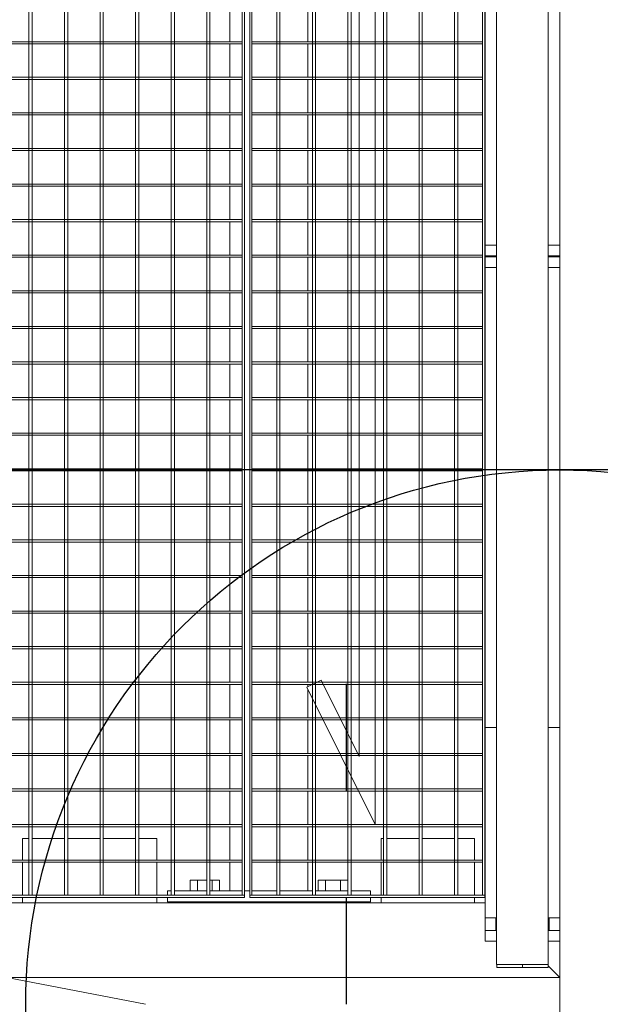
# Model space of a CAD drawing. Header units: metres. Extents: x 70279.8 to 70377.7, y 409251.8 to 409331.5.
# Tile 66 of 244: x 70326.494 to 70327.038, y 409296.85 to 409297.771. Entities that reach past the tile are written whole.
import ezdxf

# ---------------------------------------------------------------- set-up
doc = ezdxf.new("R2010")
doc.units = ezdxf.units.M
doc.linetypes.add('CENTER2', pattern=[1.125, 0.75, -0.125, 0.125, -0.125])
doc.linetypes.add('DASHEDX2', pattern=[9.525, 6.35, -3.175])
for name, color, linetype, lineweight in [('BEMATING', 6, 'Continuous', 18), ('Bout', 3, 'Continuous', 0), ('CONTINUOUS', 7, 'Continuous', 18), ('Onderdeel', 2, 'Continuous', 0)]:
    doc.layers.add(name, color=color, linetype=linetype, lineweight=lineweight)
doc.layers.add('Concrete_ foundation', color=253, linetype='Continuous')
doc.layers.add('stairs&pedestrian', color=2, linetype='Continuous')

# ---------------------------------------------------------------- blocks, each defined once
blk = doc.blocks.new('stelconplaat')
at = {"layer": 'CONTINUOUS'}
blk.add_line((0, 0), (0, 2000), dxfattribs=at)
blk = doc.blocks.new('*A1295')
at = {"layer": 'Onderdeel', "linetype": 'Continuous', "lineweight": 0}
for p, q in [((858.015, -154.859), (858.015, -206.309)), ((859.415, -204.909), (859.415, -154.859)), ((858.015, -206.309), (858.235, -206.089))]:
    blk.add_line(p, q, dxfattribs=at)
blk = doc.blocks.new('*A1299')
at = {"layer": 'Onderdeel', "linetype": 'Continuous', "lineweight": 0}
for p, q in [((859.635, -200.364), (859.635, -200.132)), ((859.635, -200.132), (860.172, -200.132)), ((860.212, -200.132), (860.838, -200.132)), ((860.878, -200.132), (861.504, -200.132)), ((861.544, -200.132), (862.17, -200.132)), ((862.21, -200.132), (862.836, -200.132)), ((862.876, -200.132), (863.502, -200.132)), ((863.542, -200.132), (864.168, -200.132)), ((864.208, -200.132), (864.834, -200.132)), ((864.874, -200.132), (865.5, -200.132)), ((865.54, -200.132), (866.166, -200.132)), ((866.206, -200.132), (866.832, -200.132)), ((866.872, -200.132), (867.498, -200.132)), ((867.538, -200.132), (868.164, -200.132)), ((868.204, -200.132), (868.83, -200.132)), ((868.87, -200.132), (869.496, -200.132)), ((869.536, -200.132), (870.162, -200.132)), ((870.202, -200.132), (870.828, -200.132)), ((870.868, -200.132), (871.494, -200.132)), ((871.534, -200.132), (872.16, -200.132)), ((872.2, -200.132), (872.826, -200.132)), ((872.866, -200.132), (873.492, -200.132)), ((873.532, -200.132), (874.158, -200.132)), ((874.198, -200.132), (874.824, -200.132)), ((874.864, -200.132), (875.49, -200.132)), ((875.53, -200.132), (876.156, -200.132)), ((859.635, -200.504), (859.635, -200.404)), ((859.635, -201.009), (859.635, -200.544)), ((859.635, -201.592), (859.635, -201.069)), ((859.635, -201.592), (860.172, -201.592)), ((860.212, -201.592), (860.838, -201.592)), ((860.878, -201.592), (861.504, -201.592)), ((861.544, -201.592), (862.17, -201.592)), ((862.21, -201.592), (862.836, -201.592)), ((862.876, -201.592), (863.403, -201.592)), ((863.458, -201.592), (863.502, -201.592)), ((863.542, -201.592), (864.168, -201.592)), ((864.208, -201.592), (864.834, -201.592)), ((864.874, -201.592), (865.5, -201.592)), ((865.54, -201.592), (866.166, -201.592)), ((866.206, -201.592), (866.832, -201.592)), ((866.872, -201.592), (867.498, -201.592)), ((867.538, -201.592), (868.164, -201.592)), ((868.204, -201.592), (868.83, -201.592)), ((868.87, -201.592), (869.496, -201.592)), ((869.536, -201.592), (870.162, -201.592)), ((870.202, -201.592), (870.828, -201.592)), ((870.868, -201.592), (871.494, -201.592)), ((871.534, -201.592), (872.16, -201.592)), ((872.2, -201.592), (872.826, -201.592)), ((872.866, -201.592), (873.492, -201.592)), ((873.532, -201.592), (874.158, -201.592)), ((874.198, -201.592), (874.824, -201.592)), ((874.864, -201.592), (875.49, -201.592)), ((875.53, -201.592), (876.156, -201.592))]:
    blk.add_line(p, q, dxfattribs=at)
blk = doc.blocks.new('*A1302')
at = {"layer": 'Onderdeel', "linetype": 'Continuous', "lineweight": 0}
for p, q in [((862.695, -204.909), (871.304, -204.909)), ((871.304, -205.126), (871.304, -204.909)), ((858.235, -206.089), (858.015, -206.309)), ((871.304, -206.309), (871.304, -206.092)), ((858.015, -206.309), (858.695, -206.309)), ((862.695, -206.309), (871.304, -206.309))]:
    blk.add_line(p, q, dxfattribs=at)
blk = doc.blocks.new('*A1303')
at = {"layer": 'Bout', "linetype": 'Continuous', "lineweight": 0}
for p, q in [((859.415, -199.502), (859.435, -199.502)), ((859.835, -199.385), (859.635, -199.385)), ((859.635, -199.523), (859.835, -199.523)), ((859.835, -199.698), (859.835, -199.385)), ((859.415, -199.822), (859.435, -199.822)), ((859.635, -199.8), (859.835, -199.8)), ((859.835, -199.758), (859.835, -199.939)), ((859.635, -199.939), (859.835, -199.939)), ((859.415, -201.902), (859.435, -201.902)), ((859.835, -201.785), (859.635, -201.785)), ((859.635, -201.923), (859.835, -201.923)), ((859.835, -202.339), (859.835, -201.785)), ((859.415, -202.222), (859.435, -202.222)), ((859.635, -202.2), (859.835, -202.2)), ((859.635, -202.339), (859.835, -202.339))]:
    blk.add_line(p, q, dxfattribs=at)
blk = doc.blocks.new('*A1304')
at = {"layer": 'Onderdeel', "linetype": 'Continuous', "lineweight": 0}
for p, q in [((859.435, -198.962), (859.435, -202.762)), ((859.435, -198.962), (859.514, -198.962)), ((859.554, -198.962), (859.635, -198.962)), ((859.635, -199.032), (859.635, -198.962)), ((859.635, -199.698), (859.635, -199.092)), ((859.635, -200.364), (859.635, -199.758)), ((859.635, -200.504), (859.635, -200.404)), ((859.635, -201.009), (859.635, -200.544)), ((859.635, -201.675), (859.635, -201.069)), ((859.635, -202.341), (859.635, -201.735)), ((859.635, -202.762), (859.635, -202.401)), ((859.435, -202.762), (859.514, -202.762)), ((859.554, -202.762), (859.635, -202.762))]:
    blk.add_line(p, q, dxfattribs=at)
blk = doc.blocks.new('*A1305')
at = {"layer": 'Onderdeel', "linetype": 'Continuous', "lineweight": 0}
for p, q in [((858.695, -204.909), (858.895, -204.909)), ((858.695, -205.126), (858.695, -204.909)), ((859.135, -204.909), (862.695, -204.909)), ((862.695, -205.126), (862.695, -204.909)), ((858.695, -206.309), (858.695, -206.092)), ((862.695, -206.309), (862.695, -206.092)), ((858.695, -206.309), (858.895, -206.309)), ((859.135, -206.309), (862.695, -206.309))]:
    blk.add_line(p, q, dxfattribs=at)
blk = doc.blocks.new('*A1306')
at = {"layer": 'Onderdeel', "linetype": 'Continuous', "lineweight": 0}
for p, q in [((859.415, -202.962), (859.514, -202.962)), ((859.554, -202.962), (860.172, -202.962)), ((860.212, -202.962), (860.615, -202.962)), ((860.615, -203.007), (860.615, -202.962)), ((860.615, -203.673), (860.615, -203.067)), ((860.615, -204.339), (860.615, -203.733)), ((860.615, -204.709), (860.615, -204.399)), ((859.415, -204.709), (859.514, -204.709)), ((859.554, -204.709), (860.172, -204.709)), ((860.212, -204.709), (860.615, -204.709))]:
    blk.add_line(p, q, dxfattribs=at)
blk = doc.blocks.new('*A1307')
at = {"layer": 'Onderdeel', "linetype": 'Continuous', "lineweight": 0}
for p, q in [((871.524, -205.126), (871.524, -204.909)), ((871.524, -204.909), (871.724, -204.909)), ((871.524, -206.309), (871.524, -206.092)), ((871.724, -206.309), (871.524, -206.309))]:
    blk.add_line(p, q, dxfattribs=at)
blk = doc.blocks.new('*A1308')
at = {"layer": 'Onderdeel', "linetype": 'Continuous', "lineweight": 0}
for p, q in [((871.304, -204.909), (871.504, -204.909)), ((871.504, -205.126), (871.504, -204.909)), ((871.504, -206.309), (871.504, -206.092)), ((871.304, -206.309), (871.504, -206.309))]:
    blk.add_line(p, q, dxfattribs=at)
blk = doc.blocks.new('*A1312')
at = {"layer": 'Onderdeel', "linetype": 'Continuous', "lineweight": 0}
for p, q in [((859.415, -196.245), (859.514, -196.245)), ((859.554, -196.245), (860.172, -196.245)), ((860.212, -196.245), (860.615, -196.245)), ((860.615, -196.368), (860.615, -196.245)), ((860.615, -197.034), (860.615, -196.428)), ((860.615, -197.7), (860.615, -197.094)), ((860.615, -198.366), (860.615, -197.76)), ((860.615, -198.762), (860.615, -198.426)), ((859.415, -198.762), (859.514, -198.762)), ((859.554, -198.762), (860.172, -198.762)), ((860.212, -198.762), (860.615, -198.762))]:
    blk.add_line(p, q, dxfattribs=at)
blk = doc.blocks.new('*A1313')
at = {"layer": 'Onderdeel', "linetype": 'Continuous', "lineweight": 0}
for p, q in [((871.724, -205.126), (871.724, -204.909)), ((871.724, -204.909), (877.015, -204.909)), ((881.015, -204.909), (883.614, -204.909)), ((883.831, -205.126), (883.614, -204.909)), ((871.724, -206.309), (871.724, -206.092)), ((885.014, -206.309), (884.797, -206.092)), ((871.724, -206.309), (877.015, -206.309)), ((881.015, -206.309), (885.014, -206.309))]:
    blk.add_line(p, q, dxfattribs=at)
blk = doc.blocks.new('*A1330')
at = {"layer": 'Onderdeel', "linetype": 'Continuous', "lineweight": 0}
for p, q in [((858.261, -205.135), (858.261, -205.126)), ((883.831, -205.126), (858.261, -205.126)), ((858.261, -205.163), (858.261, -205.156)), ((858.261, -205.183), (858.261, -205.163)), ((858.261, -205.242), (858.261, -205.306)), ((858.261, -205.394), (858.261, -205.46)), ((858.261, -205.565), (858.261, -205.654)), ((858.261, -205.758), (858.261, -205.824)), ((858.261, -205.913), (858.261, -205.976)), ((858.261, -206.035), (858.261, -206.063)), ((858.261, -206.092), (858.261, -206.083)), ((858.261, -206.092), (884.797, -206.092))]:
    blk.add_line(p, q, dxfattribs=at)
blk = doc.blocks.new('*A1334')
at = {"layer": 'Onderdeel', "linetype": 'Continuous', "lineweight": 0}
for p, q in [((858.201, -205.129), (858.201, -205.146)), ((858.201, -205.129), (858.261, -205.129)), ((858.201, -205.146), (858.201, -206.089)), ((858.261, -205.146), (858.261, -205.135)), ((858.261, -205.156), (858.261, -205.146)), ((858.261, -205.183), (858.261, -205.242)), ((858.261, -205.306), (858.261, -205.394)), ((858.201, -205.609), (858.261, -205.609)), ((858.261, -205.46), (858.261, -205.565)), ((858.261, -205.654), (858.261, -205.758)), ((858.261, -205.824), (858.261, -205.913)), ((858.261, -206.025), (858.261, -205.976)), ((858.201, -206.089), (858.261, -206.089)), ((858.261, -206.035), (858.261, -206.025)), ((858.261, -206.073), (858.261, -206.063)), ((858.261, -206.083), (858.261, -206.073))]:
    blk.add_line(p, q, dxfattribs=at)
blk = doc.blocks.new('*A1335')
at = {"layer": 'Onderdeel', "linetype": 'Continuous', "lineweight": 0}
for p, q in [((858.895, -204.909), (858.895, -205.126)), ((858.895, -204.909), (859.135, -204.909)), ((859.135, -204.909), (859.135, -205.126)), ((858.895, -205.109), (859.135, -205.109)), ((858.895, -206.092), (858.895, -206.109)), ((858.895, -206.109), (859.135, -206.109)), ((858.895, -206.109), (858.895, -206.309)), ((859.135, -206.092), (859.135, -206.309)), ((858.895, -206.309), (859.135, -206.309))]:
    blk.add_line(p, q, dxfattribs=at)
blk = doc.blocks.new('*A1507')
at = {"layer": 'Onderdeel', "linetype": 'Continuous', "lineweight": 0}
for p, q in [((883.474, -204.864), (859.554, -204.864)), ((859.554, -204.904), (859.554, -204.864)), ((883.474, -204.904), (859.554, -204.904))]:
    blk.add_line(p, q, dxfattribs=at)
blk = doc.blocks.new('*A1508')
at = {"layer": 'Onderdeel', "linetype": 'Continuous', "lineweight": 0}
for p, q in [((859.554, -201.009), (883.474, -201.009)), ((859.554, -201.009), (859.554, -201.069)), ((883.474, -201.069), (859.554, -201.069))]:
    blk.add_line(p, q, dxfattribs=at)
blk = doc.blocks.new('*A1509')
at = {"layer": 'Onderdeel', "linetype": 'Continuous', "lineweight": 0}
for p, q in [((863.447, -201.57), (860.879, -202.854)), ((863.581, -201.838), (863.447, -201.57)), ((862.15, -202.554), (863.581, -201.838)), ((882.15, -202.554), (862.15, -202.554)), ((880.879, -202.854), (860.879, -202.854))]:
    blk.add_line(p, q, dxfattribs=at)
blk = doc.blocks.new('*A1510')
at = {"layer": 'Onderdeel', "linetype": 'Continuous', "lineweight": 0}
for p, q in [((863.237, -201.675), (859.554, -201.675)), ((859.554, -201.675), (859.554, -201.735)), ((863.117, -201.735), (859.554, -201.735)), ((883.474, -201.675), (863.5, -201.675)), ((883.474, -201.735), (863.53, -201.735))]:
    blk.add_line(p, q, dxfattribs=at)
at = {"layer": 'Onderdeel', "linetype": 'DASHEDX2', "lineweight": 0}
for p, q in [((863.53, -201.735), (863.117, -201.735)), ((863.5, -201.675), (863.237, -201.675))]:
    blk.add_line(p, q, dxfattribs=at)
blk = doc.blocks.new('*A1511')
at = {"layer": 'Onderdeel', "linetype": 'Continuous', "lineweight": 0}
for p, q in [((861.905, -202.341), (859.554, -202.341)), ((859.554, -202.341), (859.554, -202.401)), ((861.785, -202.401), (859.554, -202.401)), ((883.474, -202.401), (862.456, -202.401)), ((883.474, -202.341), (862.576, -202.341))]:
    blk.add_line(p, q, dxfattribs=at)
at = {"layer": 'Onderdeel', "linetype": 'DASHEDX2', "lineweight": 0}
for p, q in [((862.456, -202.401), (861.785, -202.401)), ((862.576, -202.341), (861.905, -202.341))]:
    blk.add_line(p, q, dxfattribs=at)
blk = doc.blocks.new('*A1512')
at = {"layer": 'Onderdeel', "linetype": 'Continuous', "lineweight": 0}
for p, q in [((880.573, -203.007), (859.554, -203.007)), ((859.554, -203.007), (859.554, -203.067)), ((880.453, -203.067), (859.554, -203.067))]:
    blk.add_line(p, q, dxfattribs=at)
blk = doc.blocks.new('*A1513')
at = {"layer": 'Onderdeel', "linetype": 'Continuous', "lineweight": 0}
for p, q in [((879.499, -203.673), (859.554, -203.673)), ((859.554, -203.673), (859.554, -203.733)), ((879.529, -203.733), (859.554, -203.733))]:
    blk.add_line(p, q, dxfattribs=at)
blk = doc.blocks.new('*A1514')
at = {"layer": 'Onderdeel', "linetype": 'Continuous', "lineweight": 0}
for p, q in [((859.554, -204.339), (883.474, -204.339)), ((859.554, -204.339), (859.554, -204.399)), ((883.474, -204.399), (859.554, -204.399))]:
    blk.add_line(p, q, dxfattribs=at)
blk = doc.blocks.new('*A1515')
at = {"layer": 'Onderdeel', "linetype": 'Continuous', "lineweight": 0}
for p, q in [((883.474, -200.504), (859.554, -200.504)), ((859.554, -200.504), (859.554, -200.544)), ((859.554, -200.544), (883.474, -200.544))]:
    blk.add_line(p, q, dxfattribs=at)
blk = doc.blocks.new('*A1528')
at = {"layer": 'Onderdeel', "linetype": 'Continuous', "lineweight": 0}
for p, q in [((883.474, -200.364), (859.554, -200.364)), ((859.554, -200.404), (859.554, -200.364)), ((883.474, -200.404), (859.554, -200.404))]:
    blk.add_line(p, q, dxfattribs=at)
blk = doc.blocks.new('*A1529')
at = {"layer": 'Onderdeel', "linetype": 'Continuous', "lineweight": 0}
for p, q in [((859.554, -180.404), (859.514, -180.404)), ((859.514, -180.404), (859.514, -200.404)), ((859.554, -180.404), (859.554, -200.404)), ((859.514, -200.404), (859.554, -200.404))]:
    blk.add_line(p, q, dxfattribs=at)
blk = doc.blocks.new('*A1543')
at = {"layer": 'Onderdeel', "linetype": 'Continuous', "lineweight": 0}
for p, q in [((875.49, -180.444), (875.49, -190.254)), ((875.53, -180.444), (875.49, -180.444)), ((875.53, -180.444), (875.53, -190.254)), ((875.49, -200.364), (875.49, -190.554)), ((875.53, -190.554), (875.53, -200.364)), ((875.53, -200.364), (875.49, -200.364))]:
    blk.add_line(p, q, dxfattribs=at)
at = {"layer": 'Onderdeel', "linetype": 'DASHEDX2', "lineweight": 0}
for p, q in [((875.49, -190.254), (875.49, -190.554)), ((875.53, -190.254), (875.53, -190.554))]:
    blk.add_line(p, q, dxfattribs=at)
blk = doc.blocks.new('*A1544')
at = {"layer": 'Onderdeel', "linetype": 'Continuous', "lineweight": 0}
for p, q in [((874.824, -180.444), (874.824, -190.254)), ((874.864, -180.444), (874.824, -180.444)), ((874.864, -180.444), (874.864, -190.254)), ((874.824, -200.364), (874.824, -190.554)), ((874.864, -190.554), (874.864, -200.364)), ((874.864, -200.364), (874.824, -200.364))]:
    blk.add_line(p, q, dxfattribs=at)
at = {"layer": 'Onderdeel', "linetype": 'DASHEDX2', "lineweight": 0}
for p, q in [((874.824, -190.254), (874.824, -190.554)), ((874.864, -190.254), (874.864, -190.554))]:
    blk.add_line(p, q, dxfattribs=at)
blk = doc.blocks.new('*A1545')
at = {"layer": 'Onderdeel', "linetype": 'Continuous', "lineweight": 0}
for p, q in [((874.158, -180.444), (874.158, -190.254)), ((874.198, -180.444), (874.158, -180.444)), ((874.198, -180.444), (874.198, -190.254)), ((874.158, -200.364), (874.158, -190.554)), ((874.198, -190.554), (874.198, -200.364)), ((874.198, -200.364), (874.158, -200.364))]:
    blk.add_line(p, q, dxfattribs=at)
at = {"layer": 'Onderdeel', "linetype": 'DASHEDX2', "lineweight": 0}
for p, q in [((874.158, -190.254), (874.158, -190.554)), ((874.198, -190.254), (874.198, -190.554))]:
    blk.add_line(p, q, dxfattribs=at)
blk = doc.blocks.new('*A1546')
at = {"layer": 'Onderdeel', "linetype": 'Continuous', "lineweight": 0}
for p, q in [((873.492, -180.444), (873.492, -190.254)), ((873.532, -180.444), (873.492, -180.444)), ((873.532, -180.444), (873.532, -190.254)), ((873.492, -200.364), (873.492, -190.554)), ((873.532, -190.554), (873.532, -200.364)), ((873.532, -200.364), (873.492, -200.364))]:
    blk.add_line(p, q, dxfattribs=at)
at = {"layer": 'Onderdeel', "linetype": 'DASHEDX2', "lineweight": 0}
for p, q in [((873.492, -190.254), (873.492, -190.554)), ((873.532, -190.254), (873.532, -190.554))]:
    blk.add_line(p, q, dxfattribs=at)
blk = doc.blocks.new('*A1547')
at = {"layer": 'Onderdeel', "linetype": 'Continuous', "lineweight": 0}
for p, q in [((872.826, -180.444), (872.826, -190.254)), ((872.866, -180.444), (872.826, -180.444)), ((872.866, -180.444), (872.866, -190.254)), ((872.826, -200.364), (872.826, -190.554)), ((872.866, -190.554), (872.866, -200.364)), ((872.866, -200.364), (872.826, -200.364))]:
    blk.add_line(p, q, dxfattribs=at)
at = {"layer": 'Onderdeel', "linetype": 'DASHEDX2', "lineweight": 0}
for p, q in [((872.826, -190.254), (872.826, -190.554)), ((872.866, -190.254), (872.866, -190.554))]:
    blk.add_line(p, q, dxfattribs=at)
blk = doc.blocks.new('*A1548')
at = {"layer": 'Onderdeel', "linetype": 'Continuous', "lineweight": 0}
for p, q in [((872.16, -180.444), (872.16, -190.254)), ((872.2, -180.444), (872.16, -180.444)), ((872.2, -180.444), (872.2, -190.254)), ((872.16, -200.364), (872.16, -190.554)), ((872.2, -190.554), (872.2, -200.364)), ((872.2, -200.364), (872.16, -200.364))]:
    blk.add_line(p, q, dxfattribs=at)
at = {"layer": 'Onderdeel', "linetype": 'DASHEDX2', "lineweight": 0}
for p, q in [((872.16, -190.254), (872.16, -190.554)), ((872.2, -190.254), (872.2, -190.554))]:
    blk.add_line(p, q, dxfattribs=at)
blk = doc.blocks.new('*A1549')
at = {"layer": 'Onderdeel', "linetype": 'Continuous', "lineweight": 0}
for p, q in [((871.494, -180.444), (871.494, -190.254)), ((871.534, -180.444), (871.494, -180.444)), ((871.534, -180.444), (871.534, -190.254)), ((871.494, -200.364), (871.494, -190.554)), ((871.534, -190.554), (871.534, -200.364)), ((871.534, -200.364), (871.494, -200.364))]:
    blk.add_line(p, q, dxfattribs=at)
at = {"layer": 'Onderdeel', "linetype": 'DASHEDX2', "lineweight": 0}
for p, q in [((871.494, -190.254), (871.494, -190.554)), ((871.534, -190.254), (871.534, -190.554))]:
    blk.add_line(p, q, dxfattribs=at)
blk = doc.blocks.new('*A1550')
at = {"layer": 'Onderdeel', "linetype": 'Continuous', "lineweight": 0}
for p, q in [((870.828, -180.444), (870.828, -190.254)), ((870.868, -180.444), (870.828, -180.444)), ((870.868, -180.444), (870.868, -190.254)), ((870.828, -200.364), (870.828, -190.554)), ((870.868, -190.554), (870.868, -200.364)), ((870.868, -200.364), (870.828, -200.364))]:
    blk.add_line(p, q, dxfattribs=at)
at = {"layer": 'Onderdeel', "linetype": 'DASHEDX2', "lineweight": 0}
for p, q in [((870.828, -190.254), (870.828, -190.554)), ((870.868, -190.254), (870.868, -190.554))]:
    blk.add_line(p, q, dxfattribs=at)
blk = doc.blocks.new('*A1551')
at = {"layer": 'Onderdeel', "linetype": 'Continuous', "lineweight": 0}
for p, q in [((870.162, -180.444), (870.162, -190.254)), ((870.202, -180.444), (870.162, -180.444)), ((870.202, -180.444), (870.202, -190.254)), ((870.162, -200.364), (870.162, -190.554)), ((870.202, -190.554), (870.202, -200.364)), ((870.202, -200.364), (870.162, -200.364))]:
    blk.add_line(p, q, dxfattribs=at)
at = {"layer": 'Onderdeel', "linetype": 'DASHEDX2', "lineweight": 0}
for p, q in [((870.162, -190.254), (870.162, -190.554)), ((870.202, -190.254), (870.202, -190.554))]:
    blk.add_line(p, q, dxfattribs=at)
blk = doc.blocks.new('*A1552')
at = {"layer": 'Onderdeel', "linetype": 'Continuous', "lineweight": 0}
for p, q in [((869.496, -180.444), (869.496, -190.254)), ((869.536, -180.444), (869.496, -180.444)), ((869.536, -180.444), (869.536, -190.254)), ((869.496, -200.364), (869.496, -190.554)), ((869.536, -190.554), (869.536, -200.364)), ((869.536, -200.364), (869.496, -200.364))]:
    blk.add_line(p, q, dxfattribs=at)
at = {"layer": 'Onderdeel', "linetype": 'DASHEDX2', "lineweight": 0}
for p, q in [((869.496, -190.254), (869.496, -190.554)), ((869.536, -190.254), (869.536, -190.554))]:
    blk.add_line(p, q, dxfattribs=at)
blk = doc.blocks.new('*A1553')
at = {"layer": 'Onderdeel', "linetype": 'Continuous', "lineweight": 0}
for p, q in [((868.83, -180.444), (868.83, -190.254)), ((868.87, -180.444), (868.83, -180.444)), ((868.87, -180.444), (868.87, -190.254)), ((868.83, -200.364), (868.83, -190.554)), ((868.87, -190.554), (868.87, -200.364)), ((868.87, -200.364), (868.83, -200.364))]:
    blk.add_line(p, q, dxfattribs=at)
at = {"layer": 'Onderdeel', "linetype": 'DASHEDX2', "lineweight": 0}
for p, q in [((868.83, -190.254), (868.83, -190.554)), ((868.87, -190.254), (868.87, -190.554))]:
    blk.add_line(p, q, dxfattribs=at)
blk = doc.blocks.new('*A1554')
at = {"layer": 'Onderdeel', "linetype": 'Continuous', "lineweight": 0}
for p, q in [((868.164, -180.444), (868.164, -190.254)), ((868.204, -180.444), (868.164, -180.444)), ((868.204, -180.444), (868.204, -190.254)), ((868.164, -200.364), (868.164, -190.554)), ((868.204, -190.554), (868.204, -200.364)), ((868.204, -200.364), (868.164, -200.364))]:
    blk.add_line(p, q, dxfattribs=at)
at = {"layer": 'Onderdeel', "linetype": 'DASHEDX2', "lineweight": 0}
for p, q in [((868.164, -190.254), (868.164, -190.554)), ((868.204, -190.254), (868.204, -190.554))]:
    blk.add_line(p, q, dxfattribs=at)
blk = doc.blocks.new('*A1555')
at = {"layer": 'Onderdeel', "linetype": 'Continuous', "lineweight": 0}
for p, q in [((867.498, -180.444), (867.498, -190.254)), ((867.538, -180.444), (867.498, -180.444)), ((867.538, -180.444), (867.538, -190.254)), ((867.498, -200.364), (867.498, -190.554)), ((867.538, -190.554), (867.538, -200.364)), ((867.538, -200.364), (867.498, -200.364))]:
    blk.add_line(p, q, dxfattribs=at)
at = {"layer": 'Onderdeel', "linetype": 'DASHEDX2', "lineweight": 0}
for p, q in [((867.498, -190.254), (867.498, -190.554)), ((867.538, -190.254), (867.538, -190.554))]:
    blk.add_line(p, q, dxfattribs=at)
blk = doc.blocks.new('*A1556')
at = {"layer": 'Onderdeel', "linetype": 'Continuous', "lineweight": 0}
for p, q in [((866.832, -180.444), (866.832, -190.254)), ((866.872, -180.444), (866.832, -180.444)), ((866.872, -180.444), (866.872, -190.254)), ((866.832, -200.364), (866.832, -190.554)), ((866.872, -190.554), (866.872, -200.364)), ((866.872, -200.364), (866.832, -200.364))]:
    blk.add_line(p, q, dxfattribs=at)
at = {"layer": 'Onderdeel', "linetype": 'DASHEDX2', "lineweight": 0}
for p, q in [((866.832, -190.254), (866.832, -190.554)), ((866.872, -190.254), (866.872, -190.554))]:
    blk.add_line(p, q, dxfattribs=at)
blk = doc.blocks.new('*A1557')
at = {"layer": 'Onderdeel', "linetype": 'Continuous', "lineweight": 0}
for p, q in [((866.166, -180.444), (866.166, -190.254)), ((866.206, -180.444), (866.166, -180.444)), ((866.206, -180.444), (866.206, -190.254)), ((866.166, -200.364), (866.166, -190.554)), ((866.206, -190.554), (866.206, -200.364)), ((866.206, -200.364), (866.166, -200.364))]:
    blk.add_line(p, q, dxfattribs=at)
at = {"layer": 'Onderdeel', "linetype": 'DASHEDX2', "lineweight": 0}
for p, q in [((866.166, -190.254), (866.166, -190.554)), ((866.206, -190.254), (866.206, -190.554))]:
    blk.add_line(p, q, dxfattribs=at)
blk = doc.blocks.new('*A1558')
at = {"layer": 'Onderdeel', "linetype": 'Continuous', "lineweight": 0}
for p, q in [((865.5, -180.444), (865.5, -190.254)), ((865.54, -180.444), (865.5, -180.444)), ((865.54, -180.444), (865.54, -190.254)), ((865.5, -200.364), (865.5, -190.554)), ((865.54, -190.554), (865.54, -200.364)), ((865.54, -200.364), (865.5, -200.364))]:
    blk.add_line(p, q, dxfattribs=at)
at = {"layer": 'Onderdeel', "linetype": 'DASHEDX2', "lineweight": 0}
for p, q in [((865.5, -190.254), (865.5, -190.554)), ((865.54, -190.254), (865.54, -190.554))]:
    blk.add_line(p, q, dxfattribs=at)
blk = doc.blocks.new('*A1559')
at = {"layer": 'Onderdeel', "linetype": 'Continuous', "lineweight": 0}
for p, q in [((864.834, -180.444), (864.834, -190.254)), ((864.874, -180.444), (864.834, -180.444)), ((864.874, -180.444), (864.874, -190.254)), ((864.834, -200.364), (864.834, -190.554)), ((864.874, -190.554), (864.874, -200.364)), ((864.874, -200.364), (864.834, -200.364))]:
    blk.add_line(p, q, dxfattribs=at)
at = {"layer": 'Onderdeel', "linetype": 'DASHEDX2', "lineweight": 0}
for p, q in [((864.834, -190.254), (864.834, -190.554)), ((864.874, -190.254), (864.874, -190.554))]:
    blk.add_line(p, q, dxfattribs=at)
blk = doc.blocks.new('*A1560')
at = {"layer": 'Onderdeel', "linetype": 'Continuous', "lineweight": 0}
for p, q in [((864.168, -180.444), (864.168, -190.254)), ((864.208, -180.444), (864.168, -180.444)), ((864.208, -180.444), (864.208, -190.254)), ((864.168, -200.364), (864.168, -190.554)), ((864.208, -190.554), (864.208, -200.364)), ((864.208, -200.364), (864.168, -200.364))]:
    blk.add_line(p, q, dxfattribs=at)
at = {"layer": 'Onderdeel', "linetype": 'DASHEDX2', "lineweight": 0}
for p, q in [((864.168, -190.254), (864.168, -190.554)), ((864.208, -190.254), (864.208, -190.554))]:
    blk.add_line(p, q, dxfattribs=at)
blk = doc.blocks.new('*A1561')
at = {"layer": 'Onderdeel', "linetype": 'Continuous', "lineweight": 0}
for p, q in [((863.502, -180.444), (863.502, -189.38)), ((863.542, -180.444), (863.502, -180.444)), ((863.542, -180.444), (863.542, -189.46)), ((863.502, -189.578), (863.502, -190.254)), ((863.542, -189.558), (863.542, -190.254)), ((863.502, -190.554), (863.502, -200.364)), ((863.542, -190.554), (863.542, -200.364)), ((863.542, -200.364), (863.502, -200.364))]:
    blk.add_line(p, q, dxfattribs=at)
at = {"layer": 'Onderdeel', "linetype": 'DASHEDX2', "lineweight": 0}
for p, q in [((863.502, -189.38), (863.502, -189.578)), ((863.542, -189.46), (863.542, -189.558)), ((863.502, -190.254), (863.502, -190.554)), ((863.542, -190.254), (863.542, -190.554))]:
    blk.add_line(p, q, dxfattribs=at)
blk = doc.blocks.new('*A1562')
at = {"layer": 'Onderdeel', "linetype": 'Continuous', "lineweight": 0}
for p, q in [((862.836, -180.444), (862.836, -189.575)), ((862.876, -180.444), (862.836, -180.444)), ((862.876, -180.444), (862.876, -189.555)), ((862.836, -189.911), (862.836, -190.254)), ((862.876, -189.891), (862.876, -190.254)), ((862.836, -190.554), (862.836, -200.364)), ((862.876, -190.554), (862.876, -200.364)), ((862.876, -200.364), (862.836, -200.364))]:
    blk.add_line(p, q, dxfattribs=at)
at = {"layer": 'Onderdeel', "linetype": 'DASHEDX2', "lineweight": 0}
for p, q in [((862.836, -189.575), (862.836, -189.911)), ((862.876, -189.555), (862.876, -189.891)), ((862.836, -190.254), (862.836, -190.554)), ((862.876, -190.254), (862.876, -190.554))]:
    blk.add_line(p, q, dxfattribs=at)
blk = doc.blocks.new('*A1563')
at = {"layer": 'Onderdeel', "linetype": 'Continuous', "lineweight": 0}
for p, q in [((862.17, -180.444), (862.17, -189.908)), ((862.21, -180.444), (862.17, -180.444)), ((862.21, -180.444), (862.21, -189.888)), ((862.17, -190.244), (862.17, -190.254)), ((862.21, -190.224), (862.21, -190.254)), ((862.17, -190.554), (862.17, -200.364)), ((862.21, -190.554), (862.21, -200.364)), ((862.17, -200.364), (862.21, -200.364))]:
    blk.add_line(p, q, dxfattribs=at)
at = {"layer": 'Onderdeel', "linetype": 'DASHEDX2', "lineweight": 0}
for p, q in [((862.17, -189.908), (862.17, -190.554)), ((862.21, -189.888), (862.21, -190.224)), ((862.21, -190.254), (862.21, -190.554))]:
    blk.add_line(p, q, dxfattribs=at)
blk = doc.blocks.new('*A1564')
at = {"layer": 'Onderdeel', "linetype": 'Continuous', "lineweight": 0}
for p, q in [((861.504, -180.444), (861.504, -190.241)), ((861.544, -180.444), (861.504, -180.444)), ((861.544, -180.444), (861.544, -190.221)), ((861.504, -200.364), (861.504, -190.554)), ((861.544, -190.554), (861.544, -200.364)), ((861.544, -200.364), (861.504, -200.364))]:
    blk.add_line(p, q, dxfattribs=at)
at = {"layer": 'Onderdeel', "linetype": 'DASHEDX2', "lineweight": 0}
for p, q in [((861.504, -190.241), (861.504, -190.554)), ((861.544, -190.221), (861.544, -190.554))]:
    blk.add_line(p, q, dxfattribs=at)
blk = doc.blocks.new('*A1565')
at = {"layer": 'Onderdeel', "linetype": 'Continuous', "lineweight": 0}
for p, q in [((860.838, -180.444), (860.838, -200.364)), ((860.878, -180.444), (860.838, -180.444)), ((860.878, -180.444), (860.878, -200.364)), ((860.878, -200.364), (860.838, -200.364))]:
    blk.add_line(p, q, dxfattribs=at)
blk = doc.blocks.new('*A1566')
at = {"layer": 'Onderdeel', "linetype": 'Continuous', "lineweight": 0}
for p, q in [((860.172, -180.444), (860.172, -200.364)), ((860.212, -180.444), (860.172, -180.444)), ((860.212, -180.444), (860.212, -200.364)), ((860.212, -200.364), (860.172, -200.364))]:
    blk.add_line(p, q, dxfattribs=at)
blk = doc.blocks.new('*A1589')
at = {"layer": 'Onderdeel', "linetype": 'Continuous', "lineweight": 0}
for p, q in [((859.554, -196.368), (883.474, -196.368)), ((859.554, -196.368), (859.554, -196.428)), ((883.474, -196.428), (859.554, -196.428))]:
    blk.add_line(p, q, dxfattribs=at)
blk = doc.blocks.new('*A1590')
at = {"layer": 'Onderdeel', "linetype": 'Continuous', "lineweight": 0}
for p, q in [((859.554, -197.034), (883.474, -197.034)), ((859.554, -197.034), (859.554, -197.094)), ((883.474, -197.094), (859.554, -197.094))]:
    blk.add_line(p, q, dxfattribs=at)
blk = doc.blocks.new('*A1591')
at = {"layer": 'Onderdeel', "linetype": 'Continuous', "lineweight": 0}
for p, q in [((859.554, -197.7), (883.474, -197.7)), ((859.554, -197.7), (859.554, -197.76)), ((883.474, -197.76), (859.554, -197.76))]:
    blk.add_line(p, q, dxfattribs=at)
blk = doc.blocks.new('*A1592')
at = {"layer": 'Onderdeel', "linetype": 'Continuous', "lineweight": 0}
for p, q in [((859.554, -198.366), (883.474, -198.366)), ((859.554, -198.366), (859.554, -198.426)), ((883.474, -198.426), (859.554, -198.426))]:
    blk.add_line(p, q, dxfattribs=at)
blk = doc.blocks.new('*A1593')
at = {"layer": 'Onderdeel', "linetype": 'Continuous', "lineweight": 0}
for p, q in [((859.554, -199.032), (883.474, -199.032)), ((859.554, -199.032), (859.554, -199.092)), ((883.474, -199.092), (859.554, -199.092))]:
    blk.add_line(p, q, dxfattribs=at)
blk = doc.blocks.new('*A1594')
at = {"layer": 'Onderdeel', "linetype": 'Continuous', "lineweight": 0}
for p, q in [((859.554, -199.698), (883.474, -199.698)), ((859.554, -199.698), (859.554, -199.758)), ((883.474, -199.758), (859.554, -199.758))]:
    blk.add_line(p, q, dxfattribs=at)
blk = doc.blocks.new('*A1595')
at = {"layer": 'Onderdeel', "linetype": 'Continuous', "lineweight": 0}
for p, q in [((859.554, -200.504), (859.514, -200.504)), ((859.514, -200.504), (859.514, -204.904)), ((859.554, -200.504), (859.554, -204.904)), ((859.514, -204.904), (859.554, -204.904))]:
    blk.add_line(p, q, dxfattribs=at)
blk = doc.blocks.new('*A1596')
at = {"layer": 'Onderdeel', "linetype": 'Continuous', "lineweight": 0}
for p, q in [((866.832, -200.544), (866.832, -202.554)), ((866.872, -200.544), (866.832, -200.544)), ((866.872, -200.544), (866.872, -202.554)), ((866.832, -204.864), (866.832, -202.854)), ((866.872, -202.854), (866.872, -204.864)), ((866.872, -204.864), (866.832, -204.864))]:
    blk.add_line(p, q, dxfattribs=at)
at = {"layer": 'Onderdeel', "linetype": 'DASHEDX2', "lineweight": 0}
for p, q in [((866.832, -202.554), (866.832, -202.854)), ((866.872, -202.554), (866.872, -202.854))]:
    blk.add_line(p, q, dxfattribs=at)
blk = doc.blocks.new('*A1597')
at = {"layer": 'Onderdeel', "linetype": 'Continuous', "lineweight": 0}
for p, q in [((866.166, -200.544), (866.166, -202.554)), ((866.206, -200.544), (866.166, -200.544)), ((866.206, -200.544), (866.206, -202.554)), ((866.166, -204.864), (866.166, -202.854)), ((866.206, -202.854), (866.206, -204.864)), ((866.206, -204.864), (866.166, -204.864))]:
    blk.add_line(p, q, dxfattribs=at)
at = {"layer": 'Onderdeel', "linetype": 'DASHEDX2', "lineweight": 0}
for p, q in [((866.166, -202.554), (866.166, -202.854)), ((866.206, -202.554), (866.206, -202.854))]:
    blk.add_line(p, q, dxfattribs=at)
blk = doc.blocks.new('*A1598')
at = {"layer": 'Onderdeel', "linetype": 'Continuous', "lineweight": 0}
for p, q in [((865.5, -200.544), (865.5, -202.554)), ((865.54, -200.544), (865.5, -200.544)), ((865.54, -200.544), (865.54, -202.554)), ((865.5, -204.864), (865.5, -202.854)), ((865.54, -202.854), (865.54, -204.864)), ((865.54, -204.864), (865.5, -204.864))]:
    blk.add_line(p, q, dxfattribs=at)
at = {"layer": 'Onderdeel', "linetype": 'DASHEDX2', "lineweight": 0}
for p, q in [((865.5, -202.554), (865.5, -202.854)), ((865.54, -202.554), (865.54, -202.854))]:
    blk.add_line(p, q, dxfattribs=at)
blk = doc.blocks.new('*A1599')
at = {"layer": 'Onderdeel', "linetype": 'Continuous', "lineweight": 0}
for p, q in [((864.834, -200.544), (864.834, -202.554)), ((864.874, -200.544), (864.834, -200.544)), ((864.874, -200.544), (864.874, -202.554)), ((864.834, -204.864), (864.834, -202.854)), ((864.874, -202.854), (864.874, -204.864)), ((864.874, -204.864), (864.834, -204.864))]:
    blk.add_line(p, q, dxfattribs=at)
at = {"layer": 'Onderdeel', "linetype": 'DASHEDX2', "lineweight": 0}
for p, q in [((864.834, -202.554), (864.834, -202.854)), ((864.874, -202.554), (864.874, -202.854))]:
    blk.add_line(p, q, dxfattribs=at)
blk = doc.blocks.new('*A1600')
at = {"layer": 'Onderdeel', "linetype": 'Continuous', "lineweight": 0}
for p, q in [((864.168, -200.544), (864.168, -202.554)), ((864.208, -200.544), (864.168, -200.544)), ((864.208, -200.544), (864.208, -202.554)), ((864.168, -204.864), (864.168, -202.854)), ((864.208, -202.854), (864.208, -204.864)), ((864.208, -204.864), (864.168, -204.864))]:
    blk.add_line(p, q, dxfattribs=at)
at = {"layer": 'Onderdeel', "linetype": 'DASHEDX2', "lineweight": 0}
for p, q in [((864.168, -202.554), (864.168, -202.854)), ((864.208, -202.554), (864.208, -202.854))]:
    blk.add_line(p, q, dxfattribs=at)
blk = doc.blocks.new('*A1601')
at = {"layer": 'Onderdeel', "linetype": 'Continuous', "lineweight": 0}
for p, q in [((863.502, -200.544), (863.502, -201.68)), ((863.542, -200.544), (863.502, -200.544)), ((863.542, -200.544), (863.542, -201.76)), ((863.502, -201.878), (863.502, -202.554)), ((863.542, -201.858), (863.542, -202.554)), ((863.502, -202.854), (863.502, -204.864)), ((863.542, -202.854), (863.542, -204.864)), ((863.542, -204.864), (863.502, -204.864))]:
    blk.add_line(p, q, dxfattribs=at)
at = {"layer": 'Onderdeel', "linetype": 'DASHEDX2', "lineweight": 0}
for p, q in [((863.502, -201.68), (863.502, -201.878)), ((863.542, -201.76), (863.542, -201.858)), ((863.502, -202.554), (863.502, -202.854)), ((863.542, -202.554), (863.542, -202.854))]:
    blk.add_line(p, q, dxfattribs=at)
blk = doc.blocks.new('*A1602')
at = {"layer": 'Onderdeel', "linetype": 'Continuous', "lineweight": 0}
for p, q in [((862.836, -200.544), (862.836, -201.875)), ((862.876, -200.544), (862.836, -200.544)), ((862.876, -200.544), (862.876, -201.855)), ((862.836, -202.211), (862.836, -202.554)), ((862.876, -202.191), (862.876, -202.554)), ((862.836, -202.854), (862.836, -204.864)), ((862.876, -202.854), (862.876, -204.864)), ((862.876, -204.864), (862.836, -204.864))]:
    blk.add_line(p, q, dxfattribs=at)
at = {"layer": 'Onderdeel', "linetype": 'DASHEDX2', "lineweight": 0}
for p, q in [((862.836, -201.875), (862.836, -202.211)), ((862.876, -201.855), (862.876, -202.191)), ((862.836, -202.554), (862.836, -202.854)), ((862.876, -202.554), (862.876, -202.854))]:
    blk.add_line(p, q, dxfattribs=at)
blk = doc.blocks.new('*A1603')
at = {"layer": 'Onderdeel', "linetype": 'Continuous', "lineweight": 0}
for p, q in [((862.17, -200.544), (862.17, -202.208)), ((862.21, -200.544), (862.17, -200.544)), ((862.21, -200.544), (862.21, -202.188)), ((862.17, -202.544), (862.17, -202.554)), ((862.21, -202.524), (862.21, -202.554)), ((862.17, -202.854), (862.17, -204.864)), ((862.21, -202.854), (862.21, -204.864)), ((862.17, -204.864), (862.21, -204.864))]:
    blk.add_line(p, q, dxfattribs=at)
at = {"layer": 'Onderdeel', "linetype": 'DASHEDX2', "lineweight": 0}
for p, q in [((862.17, -202.208), (862.17, -202.854)), ((862.21, -202.188), (862.21, -202.524)), ((862.21, -202.554), (862.21, -202.854))]:
    blk.add_line(p, q, dxfattribs=at)
blk = doc.blocks.new('*A1604')
at = {"layer": 'Onderdeel', "linetype": 'Continuous', "lineweight": 0}
for p, q in [((861.504, -200.544), (861.504, -202.541)), ((861.544, -200.544), (861.504, -200.544)), ((861.544, -200.544), (861.544, -202.521)), ((861.504, -204.864), (861.504, -202.854)), ((861.544, -202.854), (861.544, -204.864)), ((861.544, -204.864), (861.504, -204.864))]:
    blk.add_line(p, q, dxfattribs=at)
at = {"layer": 'Onderdeel', "linetype": 'DASHEDX2', "lineweight": 0}
for p, q in [((861.504, -202.541), (861.504, -202.854)), ((861.544, -202.521), (861.544, -202.854))]:
    blk.add_line(p, q, dxfattribs=at)
blk = doc.blocks.new('*A1605')
at = {"layer": 'Onderdeel', "linetype": 'Continuous', "lineweight": 0}
for p, q in [((860.838, -200.544), (860.838, -204.864)), ((860.878, -200.544), (860.838, -200.544)), ((860.878, -200.544), (860.878, -204.864)), ((860.878, -204.864), (860.838, -204.864))]:
    blk.add_line(p, q, dxfattribs=at)
blk = doc.blocks.new('*A1606')
at = {"layer": 'Onderdeel', "linetype": 'Continuous', "lineweight": 0}
for p, q in [((860.172, -200.544), (860.172, -204.864)), ((860.212, -200.544), (860.172, -200.544)), ((860.212, -200.544), (860.212, -204.864)), ((860.212, -204.864), (860.172, -204.864))]:
    blk.add_line(p, q, dxfattribs=at)
blk = doc.blocks.new('*A1609')
at = {"layer": 'Onderdeel', "linetype": 'Continuous', "lineweight": 0}
for p, q in [((875.49, -200.544), (875.49, -202.554)), ((875.53, -200.544), (875.49, -200.544)), ((875.53, -200.544), (875.53, -202.554)), ((875.49, -204.864), (875.49, -202.854)), ((875.53, -202.854), (875.53, -204.864)), ((875.53, -204.864), (875.49, -204.864))]:
    blk.add_line(p, q, dxfattribs=at)
at = {"layer": 'Onderdeel', "linetype": 'DASHEDX2', "lineweight": 0}
for p, q in [((875.49, -202.554), (875.49, -202.854)), ((875.53, -202.554), (875.53, -202.854))]:
    blk.add_line(p, q, dxfattribs=at)
blk = doc.blocks.new('*A1610')
at = {"layer": 'Onderdeel', "linetype": 'Continuous', "lineweight": 0}
for p, q in [((874.824, -200.544), (874.824, -202.554)), ((874.864, -200.544), (874.824, -200.544)), ((874.864, -200.544), (874.864, -202.554)), ((874.824, -204.864), (874.824, -202.854)), ((874.864, -202.854), (874.864, -204.864)), ((874.864, -204.864), (874.824, -204.864))]:
    blk.add_line(p, q, dxfattribs=at)
at = {"layer": 'Onderdeel', "linetype": 'DASHEDX2', "lineweight": 0}
for p, q in [((874.824, -202.554), (874.824, -202.854)), ((874.864, -202.554), (874.864, -202.854))]:
    blk.add_line(p, q, dxfattribs=at)
blk = doc.blocks.new('*A1611')
at = {"layer": 'Onderdeel', "linetype": 'Continuous', "lineweight": 0}
for p, q in [((874.158, -200.544), (874.158, -202.554)), ((874.198, -200.544), (874.158, -200.544)), ((874.198, -200.544), (874.198, -202.554)), ((874.158, -204.864), (874.158, -202.854)), ((874.198, -202.854), (874.198, -204.864)), ((874.198, -204.864), (874.158, -204.864))]:
    blk.add_line(p, q, dxfattribs=at)
at = {"layer": 'Onderdeel', "linetype": 'DASHEDX2', "lineweight": 0}
for p, q in [((874.158, -202.554), (874.158, -202.854)), ((874.198, -202.554), (874.198, -202.854))]:
    blk.add_line(p, q, dxfattribs=at)
blk = doc.blocks.new('*A1612')
at = {"layer": 'Onderdeel', "linetype": 'Continuous', "lineweight": 0}
for p, q in [((873.492, -200.544), (873.492, -202.554)), ((873.532, -200.544), (873.492, -200.544)), ((873.532, -200.544), (873.532, -202.554)), ((873.492, -204.864), (873.492, -202.854)), ((873.532, -202.854), (873.532, -204.864)), ((873.532, -204.864), (873.492, -204.864))]:
    blk.add_line(p, q, dxfattribs=at)
at = {"layer": 'Onderdeel', "linetype": 'DASHEDX2', "lineweight": 0}
for p, q in [((873.492, -202.554), (873.492, -202.854)), ((873.532, -202.554), (873.532, -202.854))]:
    blk.add_line(p, q, dxfattribs=at)
blk = doc.blocks.new('*A1613')
at = {"layer": 'Onderdeel', "linetype": 'Continuous', "lineweight": 0}
for p, q in [((872.826, -200.544), (872.826, -202.554)), ((872.866, -200.544), (872.826, -200.544)), ((872.866, -200.544), (872.866, -202.554)), ((872.826, -204.864), (872.826, -202.854)), ((872.866, -202.854), (872.866, -204.864)), ((872.866, -204.864), (872.826, -204.864))]:
    blk.add_line(p, q, dxfattribs=at)
at = {"layer": 'Onderdeel', "linetype": 'DASHEDX2', "lineweight": 0}
for p, q in [((872.826, -202.554), (872.826, -202.854)), ((872.866, -202.554), (872.866, -202.854))]:
    blk.add_line(p, q, dxfattribs=at)
blk = doc.blocks.new('*A1614')
at = {"layer": 'Onderdeel', "linetype": 'Continuous', "lineweight": 0}
for p, q in [((872.16, -200.544), (872.16, -202.554)), ((872.2, -200.544), (872.16, -200.544)), ((872.2, -200.544), (872.2, -202.554)), ((872.16, -204.864), (872.16, -202.854)), ((872.2, -202.854), (872.2, -204.864)), ((872.2, -204.864), (872.16, -204.864))]:
    blk.add_line(p, q, dxfattribs=at)
at = {"layer": 'Onderdeel', "linetype": 'DASHEDX2', "lineweight": 0}
for p, q in [((872.16, -202.554), (872.16, -202.854)), ((872.2, -202.554), (872.2, -202.854))]:
    blk.add_line(p, q, dxfattribs=at)
blk = doc.blocks.new('*A1615')
at = {"layer": 'Onderdeel', "linetype": 'Continuous', "lineweight": 0}
for p, q in [((871.494, -200.544), (871.494, -202.554)), ((871.534, -200.544), (871.494, -200.544)), ((871.534, -200.544), (871.534, -202.554)), ((871.494, -204.864), (871.494, -202.854)), ((871.534, -202.854), (871.534, -204.864)), ((871.534, -204.864), (871.494, -204.864))]:
    blk.add_line(p, q, dxfattribs=at)
at = {"layer": 'Onderdeel', "linetype": 'DASHEDX2', "lineweight": 0}
for p, q in [((871.494, -202.554), (871.494, -202.854)), ((871.534, -202.554), (871.534, -202.854))]:
    blk.add_line(p, q, dxfattribs=at)
blk = doc.blocks.new('*A1616')
at = {"layer": 'Onderdeel', "linetype": 'Continuous', "lineweight": 0}
for p, q in [((870.828, -200.544), (870.828, -202.554)), ((870.868, -200.544), (870.828, -200.544)), ((870.868, -200.544), (870.868, -202.554)), ((870.828, -204.864), (870.828, -202.854)), ((870.868, -202.854), (870.868, -204.864)), ((870.868, -204.864), (870.828, -204.864))]:
    blk.add_line(p, q, dxfattribs=at)
at = {"layer": 'Onderdeel', "linetype": 'DASHEDX2', "lineweight": 0}
for p, q in [((870.828, -202.554), (870.828, -202.854)), ((870.868, -202.554), (870.868, -202.854))]:
    blk.add_line(p, q, dxfattribs=at)
blk = doc.blocks.new('*A1617')
at = {"layer": 'Onderdeel', "linetype": 'Continuous', "lineweight": 0}
for p, q in [((870.162, -200.544), (870.162, -202.554)), ((870.202, -200.544), (870.162, -200.544)), ((870.202, -200.544), (870.202, -202.554)), ((870.162, -204.864), (870.162, -202.854)), ((870.202, -202.854), (870.202, -204.864)), ((870.202, -204.864), (870.162, -204.864))]:
    blk.add_line(p, q, dxfattribs=at)
at = {"layer": 'Onderdeel', "linetype": 'DASHEDX2', "lineweight": 0}
for p, q in [((870.162, -202.554), (870.162, -202.854)), ((870.202, -202.554), (870.202, -202.854))]:
    blk.add_line(p, q, dxfattribs=at)
blk = doc.blocks.new('*A1618')
at = {"layer": 'Onderdeel', "linetype": 'Continuous', "lineweight": 0}
for p, q in [((869.496, -200.544), (869.496, -202.554)), ((869.536, -200.544), (869.496, -200.544)), ((869.536, -200.544), (869.536, -202.554)), ((869.496, -204.864), (869.496, -202.854)), ((869.536, -202.854), (869.536, -204.864)), ((869.536, -204.864), (869.496, -204.864))]:
    blk.add_line(p, q, dxfattribs=at)
at = {"layer": 'Onderdeel', "linetype": 'DASHEDX2', "lineweight": 0}
for p, q in [((869.496, -202.554), (869.496, -202.854)), ((869.536, -202.554), (869.536, -202.854))]:
    blk.add_line(p, q, dxfattribs=at)
blk = doc.blocks.new('*A1619')
at = {"layer": 'Onderdeel', "linetype": 'Continuous', "lineweight": 0}
for p, q in [((868.83, -200.544), (868.83, -202.554)), ((868.87, -200.544), (868.83, -200.544)), ((868.87, -200.544), (868.87, -202.554)), ((868.83, -204.864), (868.83, -202.854)), ((868.87, -202.854), (868.87, -204.864)), ((868.87, -204.864), (868.83, -204.864))]:
    blk.add_line(p, q, dxfattribs=at)
at = {"layer": 'Onderdeel', "linetype": 'DASHEDX2', "lineweight": 0}
for p, q in [((868.83, -202.554), (868.83, -202.854)), ((868.87, -202.554), (868.87, -202.854))]:
    blk.add_line(p, q, dxfattribs=at)
blk = doc.blocks.new('*A1620')
at = {"layer": 'Onderdeel', "linetype": 'Continuous', "lineweight": 0}
for p, q in [((868.164, -200.544), (868.164, -202.554)), ((868.204, -200.544), (868.164, -200.544)), ((868.204, -200.544), (868.204, -202.554)), ((868.164, -204.864), (868.164, -202.854)), ((868.204, -202.854), (868.204, -204.864)), ((868.204, -204.864), (868.164, -204.864))]:
    blk.add_line(p, q, dxfattribs=at)
at = {"layer": 'Onderdeel', "linetype": 'DASHEDX2', "lineweight": 0}
for p, q in [((868.164, -202.554), (868.164, -202.854)), ((868.204, -202.554), (868.204, -202.854))]:
    blk.add_line(p, q, dxfattribs=at)
blk = doc.blocks.new('*A1621')
at = {"layer": 'Onderdeel', "linetype": 'Continuous', "lineweight": 0}
for p, q in [((867.498, -200.544), (867.498, -202.554)), ((867.538, -200.544), (867.498, -200.544)), ((867.538, -200.544), (867.538, -202.554)), ((867.498, -204.864), (867.498, -202.854)), ((867.538, -202.854), (867.538, -204.864)), ((867.538, -204.864), (867.498, -204.864))]:
    blk.add_line(p, q, dxfattribs=at)
at = {"layer": 'Onderdeel', "linetype": 'DASHEDX2', "lineweight": 0}
for p, q in [((867.498, -202.554), (867.498, -202.854)), ((867.538, -202.554), (867.538, -202.854))]:
    blk.add_line(p, q, dxfattribs=at)
blk = doc.blocks.new('Stairs&pedestrian_9.7.2017')
at = {"layer": 'stairs&pedestrian', "lineweight": 0, "xscale": 50, "yscale": 50, "zscale": 50, "rotation": 90}
for name in ['*A1313', '*A1330', '*A1589', '*A1590', '*A1591', '*A1592', '*A1593', '*A1594', '*A1528', '*A1515', '*A1508', '*A1510', '*A1511', '*A1512', '*A1513', '*A1514', '*A1507', '*A1299', '*A1509', '*A1543', '*A1609', '*A1544', '*A1610', '*A1545', '*A1611', '*A1546', '*A1612', '*A1547', '*A1613', '*A1548', '*A1614', '*A1307', '*A1549', '*A1615', '*A1308', '*A1302', '*A1550', '*A1616', '*A1551', '*A1617', '*A1552', '*A1618', '*A1553', '*A1619', '*A1554', '*A1620', '*A1555', '*A1621', '*A1556', '*A1596', '*A1557', '*A1597', '*A1558', '*A1598', '*A1559', '*A1599', '*A1560', '*A1600', '*A1561', '*A1601', '*A1562', '*A1602', '*A1305', '*A1563', '*A1603', '*A1564', '*A1604', '*A1565', '*A1605', '*A1312', '*A1306', '*A1566', '*A1606', '*A1303', '*A1529', '*A1304', '*A1595', '*A1295', '*A1335', '*A1334']:
    blk.add_blockref(name, (4544.54, -36875.72), dxfattribs=at)
blk = doc.blocks.new('deur-2000-muur220')
at = {"layer": 'CONTINUOUS'}
blk.add_line((-1250, -220), (-21.79, -427.64), dxfattribs=at)
blk = doc.blocks.new('A$C0A444100')
at = {"layer": 'Concrete_ foundation'}
blk.add_line((16760, 8200), (10275, 8200), dxfattribs=at)
at = {"layer": 'Concrete_ foundation', "linetype": 'CENTER2', "ltscale": 5}
blk.add_line((15960, 8000), (15960, 1400), dxfattribs=at)
at = {"layer": 'BEMATING', "xscale": 0.878, "rotation": 180}
blk.add_blockref('deur-2000-muur220', (14674.5, 7480), dxfattribs=at)
at = {"layer": 'stairs&pedestrian'}
blk.add_blockref('Stairs&pedestrian_9.7.2017', (1300, 1700), dxfattribs=at)

msp = doc.modelspace()

# ---------------------------------------------------------------- linework, layer by layer
msp.add_circle((70327, 409296.85), 0.5)

# ---------------------------------------------------------------- block references
at = {"xscale": 0.001, "yscale": 0.001, "zscale": 0.001}
for name, p in [('A$C0A444100', (70310.84, 409289.15)), ('stelconplaat', (70327, 409295.85))]:
    msp.add_blockref(name, p, dxfattribs=at)

doc.saveas('drawing.dxf')
